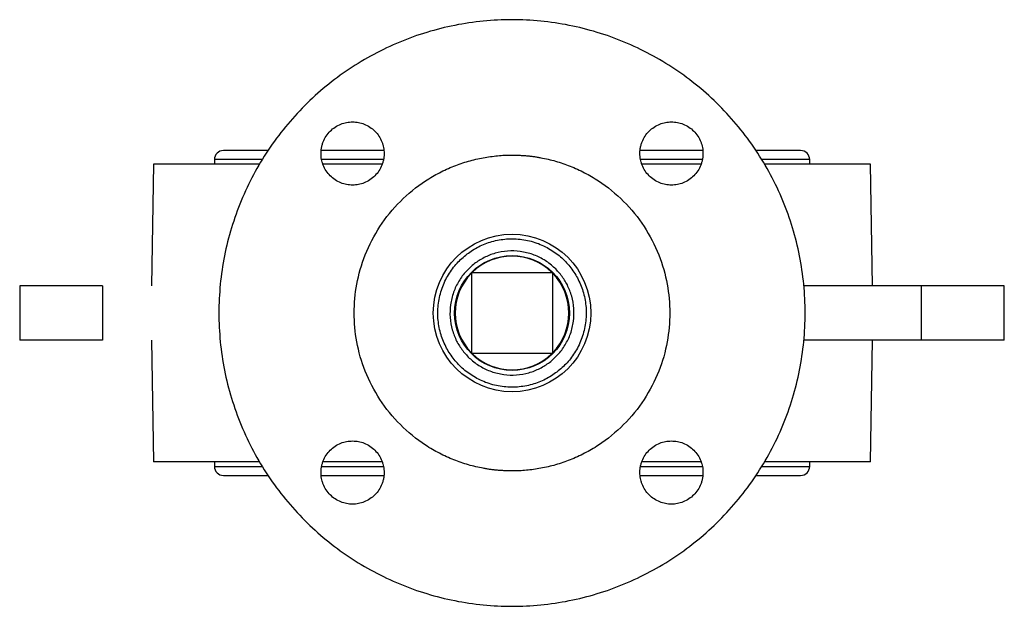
# Model space of a CAD drawing. Header units: millimetres. Extents: x 1371 to 1979, y 376 to 761.
# Tile 1 of 23: x 1514 to 1623, y 376 to 441. Entities that reach past the tile are written whole.
import ezdxf

# ---------------------------------------------------------------- set-up
doc = ezdxf.new("R2010")
doc.units = ezdxf.units.MM

msp = doc.modelspace()

# ---------------------------------------------------------------- linework, layer by layer
at = {"color": 7, "linetype": 'Continuous', "lineweight": 25}
for p, q in [((1541.4, 426.01), (1536.43, 426.01)), ((1554.15, 426.01), (1547.27, 426.01)), ((1589.54, 426.01), (1582.69, 426.01)), ((1600.43, 426.01), (1595.41, 426.01)), ((1535.43, 425.01), (1535.43, 424.51)), ((1601.43, 424.51), (1601.43, 425.01)), ((1528.68, 424.51), (1528.44, 411.01)), ((1540.39, 424.51), (1528.68, 424.51)), ((1553.99, 424.51), (1547.45, 424.51)), ((1589.37, 424.51), (1582.87, 424.51)), ((1608.18, 424.51), (1596.44, 424.51)), ((1608.41, 411.01), (1608.18, 424.51)), ((1563.93, 412.42), (1563.93, 403.6)), ((1564.02, 412.51), (1572.83, 412.51)), ((1572.93, 412.42), (1572.93, 403.6)), ((1513.84, 411.01), (1513.84, 405.01)), ((1523.03, 411.01), (1513.84, 411.01)), ((1523.03, 411.01), (1523.03, 405.01)), ((1613.82, 411.01), (1600.82, 411.01)), ((1613.82, 405.01), (1613.82, 411.01)), ((1623.01, 411.01), (1613.82, 411.01)), ((1623.01, 405.01), (1623.01, 411.01)), ((1523.03, 405.01), (1513.84, 405.01)), ((1528.44, 405.01), (1528.68, 391.51)), ((1613.82, 405.01), (1600.82, 405.01)), ((1608.18, 391.51), (1608.41, 405.01)), ((1623.01, 405.01), (1613.82, 405.01)), ((1572.83, 403.51), (1564.02, 403.51)), ((1540.41, 391.51), (1528.68, 391.51)), ((1535.43, 391.51), (1535.43, 391.01)), ((1554.01, 391.51), (1547.44, 391.51)), ((1589.4, 391.51), (1582.86, 391.51)), ((1608.18, 391.51), (1596.46, 391.51)), ((1601.43, 391.01), (1601.43, 391.51)), ((1536.43, 390.01), (1541.44, 390.01)), ((1547.31, 390.01), (1554.16, 390.01)), ((1582.7, 390.01), (1589.58, 390.01)), ((1595.45, 390.01), (1600.43, 390.01))]:
    msp.add_line(p, q, dxfattribs=at)
at = {"color": 8, "linetype": 'Continuous', "lineweight": 25}
for p, q in [((1540.74, 425.01), (1535.43, 425.01)), ((1554.09, 425.01), (1547.38, 425.01)), ((1589.5, 425.01), (1582.74, 425.01)), ((1601.43, 425.01), (1596.08, 425.01)), ((1535.43, 391.01), (1540.77, 391.01)), ((1547.35, 391.01), (1554.11, 391.01)), ((1582.76, 391.01), (1589.47, 391.01)), ((1596.11, 391.01), (1601.43, 391.01))]:
    msp.add_line(p, q, dxfattribs=at)
at = {"color": 7, "linetype": 'Continuous', "lineweight": 25}
for radius in [8.73, 6.37]:
    msp.add_circle((1568.43, 408.01), radius, dxfattribs=at)
for centre, radius, start, end in [((1536.43, 425.01), 1, 90, 180), ((1600.43, 425.01), 1, 0, 90), ((1568.43, 408.01), 6.3, 45.5847, 134.4153), ((1568.43, 408.01), 6.3, 135.5847, 224.4153), ((1568.43, 408.01), 6.3, 134.4153, 135.5847), ((1568.43, 408.01), 6.3, 44.4153, 45.5847), ((1568.43, 408.01), 6.3, 315.5847, 44.4153), ((1568.43, 408.01), 6.3, 224.4153, 225.5847), ((1568.43, 408.01), 6.3, 225.5847, 314.4153), ((1568.43, 408.01), 6.3, 314.4153, 315.5847), ((1536.43, 391.01), 1, 180, 270), ((1600.43, 391.01), 1, 270, 0)]:
    msp.add_arc(centre, radius, start, end, dxfattribs=at)
for points, knots in [([(1600.93, 408.01), (1600.93, 410.14), (1600.72, 412.26), (1599.89, 416.44), (1599.27, 418.48), (1597.64, 422.41), (1596.63, 424.3), (1594.27, 427.84), (1592.91, 429.49), (1589.9, 432.5), (1588.25, 433.85), (1584.71, 436.21), (1582.83, 437.22), (1578.9, 438.85), (1576.85, 439.47), (1572.68, 440.3), (1570.55, 440.51), (1566.3, 440.51), (1564.17, 440.3), (1560, 439.47), (1557.95, 438.85), (1554.02, 437.22), (1552.14, 436.21), (1548.6, 433.85), (1546.95, 432.5), (1543.94, 429.49), (1542.58, 427.84), (1540.22, 424.3), (1539.21, 422.41), (1537.59, 418.48), (1536.96, 416.44), (1536.13, 412.26), (1535.93, 410.14), (1535.93, 408.01)], [0, 0, 0, 0, 0.0625, 0.0625, 0.125, 0.125, 0.1875, 0.1875, 0.25, 0.25, 0.3125, 0.3125, 0.375, 0.375, 0.4375, 0.4375, 0.5, 0.5, 0.5625, 0.5625, 0.625, 0.625, 0.6875, 0.6875, 0.75, 0.75, 0.8125, 0.8125, 0.875, 0.875, 0.9375, 0.9375, 1, 1, 1, 1]), ([(1547.25, 425.69), (1547.25, 425.75), (1547.25, 425.88), (1547.27, 426.07), (1547.29, 426.25), (1547.33, 426.44), (1547.37, 426.62), (1547.43, 426.8), (1547.55, 427.14), (1547.8, 427.62), (1548.26, 428.18), (1548.81, 428.63), (1549.43, 428.96), (1550.09, 429.15), (1550.75, 429.21), (1551.41, 429.15), (1552.06, 428.96), (1552.68, 428.63), (1553.24, 428.18), (1553.69, 427.62), (1553.97, 427.1), (1554.11, 426.67), (1554.19, 426.34), (1554.24, 426.02), (1554.24, 425.8), (1554.25, 425.69)], [0, 0, 0, 0, 0.017281, 0.034439, 0.051524, 0.068585, 0.085673, 0.102838, 0.120132, 0.185086, 0.250089, 0.315043, 0.380046, 0.440006, 0.500014, 0.559974, 0.619983, 0.684937, 0.74994, 0.814894, 0.879897, 0.910049, 0.939937, 0.96983, 1, 1, 1, 1]), ([(1582.6, 425.69), (1582.6, 425.75), (1582.61, 425.88), (1582.62, 426.07), (1582.65, 426.25), (1582.68, 426.44), (1582.73, 426.62), (1582.78, 426.8), (1582.91, 427.14), (1583.16, 427.62), (1583.61, 428.18), (1584.17, 428.63), (1584.79, 428.96), (1585.44, 429.15), (1586.1, 429.21), (1586.76, 429.15), (1587.42, 428.96), (1588.04, 428.63), (1588.59, 428.18), (1589.05, 427.62), (1589.32, 427.1), (1589.47, 426.67), (1589.55, 426.34), (1589.59, 426.02), (1589.6, 425.8), (1589.6, 425.69)], [0, 0, 0, 0, 0.017281, 0.034439, 0.051524, 0.068585, 0.085673, 0.102838, 0.120132, 0.185086, 0.250089, 0.315043, 0.380046, 0.440006, 0.500014, 0.559974, 0.619983, 0.684937, 0.74994, 0.814894, 0.879897, 0.910049, 0.939937, 0.96983, 1, 1, 1, 1]), ([(1554.25, 425.69), (1554.25, 425.62), (1554.24, 425.5), (1554.23, 425.31), (1554.2, 425.12), (1554.17, 424.94), (1554.12, 424.76), (1554.07, 424.58), (1553.94, 424.24), (1553.69, 423.75), (1553.24, 423.2), (1552.68, 422.74), (1552.06, 422.42), (1551.41, 422.23), (1550.75, 422.17), (1550.09, 422.23), (1549.43, 422.42), (1548.81, 422.74), (1548.26, 423.2), (1547.8, 423.75), (1547.53, 424.28), (1547.38, 424.71), (1547.3, 425.03), (1547.26, 425.36), (1547.25, 425.58), (1547.25, 425.69)], [0, 0, 0, 0, 0.017281, 0.034439, 0.051524, 0.068585, 0.085673, 0.102838, 0.120132, 0.185086, 0.250089, 0.315043, 0.380046, 0.440006, 0.500014, 0.559974, 0.619983, 0.684937, 0.74994, 0.814894, 0.879897, 0.910049, 0.939937, 0.96983, 1, 1, 1, 1]), ([(1568.43, 390.51), (1568.29, 390.51), (1568.02, 390.51), (1567.62, 390.53), (1567.23, 390.55), (1566.83, 390.58), (1566.43, 390.62), (1566.03, 390.67), (1565.64, 390.73), (1564.82, 390.87), (1563.58, 391.16), (1561.95, 391.72), (1560.36, 392.44), (1558.3, 393.65), (1555.96, 395.55), (1553.69, 398.35), (1552.06, 401.48), (1551.13, 404.74), (1550.83, 408.01), (1551.13, 411.28), (1552.06, 414.54), (1553.69, 417.67), (1555.96, 420.47), (1558.3, 422.37), (1560.36, 423.58), (1561.95, 424.3), (1563.58, 424.86), (1564.95, 425.18), (1566.03, 425.35), (1566.83, 425.44), (1567.62, 425.5), (1568.16, 425.51), (1568.43, 425.51)], [0, 0, 0, 0, 0.007301, 0.014591, 0.021874, 0.029153, 0.036433, 0.043716, 0.051008, 0.058311, 0.089202, 0.120103, 0.152282, 0.18447, 0.250119, 0.315768, 0.380052, 0.441771, 0.500002, 0.558233, 0.619951, 0.684236, 0.749885, 0.815534, 0.847713, 0.879901, 0.910792, 0.941693, 0.956283, 0.970844, 0.985406, 1, 1, 1, 1]), ([(1568.43, 425.51), (1568.56, 425.51), (1568.83, 425.51), (1569.23, 425.49), (1569.63, 425.47), (1570.02, 425.44), (1570.42, 425.4), (1570.82, 425.35), (1571.21, 425.29), (1572.04, 425.15), (1573.27, 424.86), (1574.9, 424.3), (1576.49, 423.58), (1578.55, 422.37), (1580.89, 420.47), (1583.16, 417.67), (1584.79, 414.54), (1585.72, 411.28), (1586.02, 408.01), (1585.72, 404.74), (1584.79, 401.48), (1583.16, 398.35), (1580.89, 395.55), (1578.55, 393.65), (1576.49, 392.44), (1574.9, 391.72), (1573.27, 391.16), (1571.91, 390.84), (1570.82, 390.67), (1570.02, 390.58), (1569.23, 390.52), (1568.69, 390.51), (1568.43, 390.51)], [0, 0, 0, 0, 0.007301, 0.014591, 0.021874, 0.029153, 0.036433, 0.043716, 0.051008, 0.058311, 0.089202, 0.120103, 0.152282, 0.18447, 0.250119, 0.315768, 0.380052, 0.441771, 0.500002, 0.558233, 0.619951, 0.684236, 0.749885, 0.815534, 0.847713, 0.879901, 0.910792, 0.941693, 0.956283, 0.970844, 0.985406, 1, 1, 1, 1]), ([(1589.6, 425.69), (1589.6, 425.62), (1589.6, 425.5), (1589.58, 425.31), (1589.56, 425.12), (1589.52, 424.94), (1589.48, 424.76), (1589.42, 424.58), (1589.3, 424.24), (1589.05, 423.75), (1588.59, 423.2), (1588.04, 422.74), (1587.42, 422.42), (1586.76, 422.23), (1586.1, 422.17), (1585.44, 422.23), (1584.79, 422.42), (1584.17, 422.74), (1583.61, 423.2), (1583.16, 423.75), (1582.89, 424.28), (1582.74, 424.71), (1582.66, 425.03), (1582.61, 425.36), (1582.61, 425.58), (1582.6, 425.69)], [0, 0, 0, 0, 0.017281, 0.034439, 0.051524, 0.068585, 0.085673, 0.102838, 0.120132, 0.185086, 0.250089, 0.315043, 0.380046, 0.440006, 0.500014, 0.559974, 0.619983, 0.684937, 0.74994, 0.814894, 0.879897, 0.910049, 0.939937, 0.96983, 1, 1, 1, 1]), ([(1563.44, 414.55), (1563.85, 414.83), (1564.71, 415.42), (1566.2, 415.98), (1567.84, 416.27), (1569.53, 416.22), (1570.91, 415.89), (1571.94, 415.46), (1572.9, 414.95), (1573.96, 414.16), (1575, 413.03), (1575.82, 411.72), (1576.4, 410.23), (1576.69, 408.6), (1576.64, 406.91), (1576.3, 405.53), (1575.88, 404.49), (1575.36, 403.54), (1574.59, 402.47), (1573.8, 401.8), (1573.41, 401.47)], [0, 0, 0, 0, 0.058248, 0.119986, 0.18429, 0.249959, 0.315627, 0.347811, 0.380014, 0.441752, 0.5, 0.558248, 0.619986, 0.68429, 0.749959, 0.815627, 0.847811, 0.880014, 0.941752, 1, 1, 1, 1]), ([(1572.6, 402.54), (1572.92, 402.82), (1573.57, 403.38), (1574.36, 404.46), (1574.96, 405.71), (1575.29, 407.09), (1575.33, 408.5), (1575.09, 409.87), (1574.61, 411.11), (1573.92, 412.2), (1573.05, 413.15), (1571.98, 413.95), (1570.73, 414.54), (1569.35, 414.87), (1567.93, 414.92), (1566.57, 414.67), (1565.32, 414.2), (1564.6, 413.71), (1564.26, 413.48)], [0, 0, 0, 0, 0.058258, 0.120006, 0.18432, 0.25, 0.31568, 0.379994, 0.441742, 0.5, 0.558258, 0.620006, 0.68432, 0.75, 0.81568, 0.879994, 0.941742, 1, 1, 1, 1]), ([(1573.41, 401.47), (1573, 401.19), (1572.14, 400.6), (1570.65, 400.04), (1569.02, 399.75), (1567.32, 399.8), (1565.94, 400.13), (1564.91, 400.56), (1563.95, 401.07), (1562.89, 401.86), (1561.85, 402.99), (1561.03, 404.3), (1560.45, 405.79), (1560.16, 407.42), (1560.22, 409.11), (1560.55, 410.49), (1560.97, 411.53), (1561.49, 412.48), (1562.27, 413.55), (1563.05, 414.22), (1563.44, 414.55)], [0, 0, 0, 0, 0.058248, 0.119986, 0.18429, 0.249959, 0.315627, 0.347811, 0.380014, 0.441752, 0.5, 0.558248, 0.619986, 0.68429, 0.749959, 0.815627, 0.847811, 0.880014, 0.941752, 1, 1, 1, 1]), ([(1564.26, 413.48), (1563.94, 413.2), (1563.28, 412.64), (1562.49, 411.56), (1561.9, 410.31), (1561.56, 408.93), (1561.52, 407.52), (1561.76, 406.15), (1562.24, 404.91), (1562.93, 403.82), (1563.8, 402.87), (1564.87, 402.07), (1566.13, 401.48), (1567.5, 401.15), (1568.92, 401.1), (1570.28, 401.35), (1571.53, 401.82), (1572.25, 402.31), (1572.6, 402.54)], [0, 0, 0, 0, 0.058258, 0.120006, 0.18432, 0.25, 0.31568, 0.379994, 0.441742, 0.5, 0.558258, 0.620006, 0.68432, 0.75, 0.81568, 0.879994, 0.941742, 1, 1, 1, 1]), ([(1535.93, 408.01), (1535.93, 405.88), (1536.13, 403.76), (1536.96, 399.58), (1537.59, 397.54), (1539.21, 393.61), (1540.22, 391.72), (1542.58, 388.19), (1543.94, 386.53), (1546.95, 383.53), (1548.6, 382.17), (1552.14, 379.81), (1554.02, 378.8), (1557.95, 377.17), (1560, 376.55), (1564.17, 375.72), (1566.3, 375.51), (1570.55, 375.51), (1572.68, 375.72), (1576.85, 376.55), (1578.9, 377.17), (1582.83, 378.8), (1584.71, 379.81), (1588.25, 382.17), (1589.9, 383.53), (1592.91, 386.53), (1594.27, 388.19), (1596.63, 391.72), (1597.64, 393.61), (1599.27, 397.54), (1599.89, 399.58), (1600.72, 403.76), (1600.93, 405.88), (1600.93, 408.01)], [0, 0, 0, 0, 0.0625, 0.0625, 0.125, 0.125, 0.1875, 0.1875, 0.25, 0.25, 0.3125, 0.3125, 0.375, 0.375, 0.4375, 0.4375, 0.5, 0.5, 0.5625, 0.5625, 0.625, 0.625, 0.6875, 0.6875, 0.75, 0.75, 0.8125, 0.8125, 0.875, 0.875, 0.9375, 0.9375, 1, 1, 1, 1]), ([(1547.25, 390.33), (1547.25, 390.4), (1547.25, 390.52), (1547.27, 390.71), (1547.29, 390.9), (1547.33, 391.08), (1547.37, 391.26), (1547.43, 391.44), (1547.55, 391.79), (1547.8, 392.27), (1548.26, 392.82), (1548.81, 393.28), (1549.43, 393.6), (1550.09, 393.79), (1550.75, 393.85), (1551.41, 393.79), (1552.06, 393.6), (1552.68, 393.28), (1553.24, 392.82), (1553.69, 392.27), (1553.97, 391.74), (1554.11, 391.31), (1554.19, 390.99), (1554.24, 390.66), (1554.24, 390.44), (1554.25, 390.33)], [0, 0, 0, 0, 0.017281, 0.034439, 0.051524, 0.068585, 0.085673, 0.102838, 0.120132, 0.185086, 0.250089, 0.315043, 0.380046, 0.440006, 0.500014, 0.559974, 0.619983, 0.684937, 0.74994, 0.814894, 0.879897, 0.910049, 0.939937, 0.96983, 1, 1, 1, 1]), ([(1582.6, 390.33), (1582.6, 390.4), (1582.61, 390.52), (1582.62, 390.71), (1582.65, 390.9), (1582.68, 391.08), (1582.73, 391.26), (1582.78, 391.44), (1582.91, 391.79), (1583.16, 392.27), (1583.61, 392.82), (1584.17, 393.28), (1584.79, 393.6), (1585.44, 393.79), (1586.1, 393.85), (1586.76, 393.79), (1587.42, 393.6), (1588.04, 393.28), (1588.59, 392.82), (1589.05, 392.27), (1589.32, 391.74), (1589.47, 391.31), (1589.55, 390.99), (1589.59, 390.66), (1589.6, 390.44), (1589.6, 390.33)], [0, 0, 0, 0, 0.017281, 0.034439, 0.051524, 0.068585, 0.085673, 0.102838, 0.120132, 0.185086, 0.250089, 0.315043, 0.380046, 0.440006, 0.500014, 0.559974, 0.619983, 0.684937, 0.74994, 0.814894, 0.879897, 0.910049, 0.939937, 0.96983, 1, 1, 1, 1]), ([(1554.25, 390.33), (1554.25, 390.27), (1554.24, 390.14), (1554.23, 389.96), (1554.2, 389.77), (1554.17, 389.58), (1554.12, 389.4), (1554.07, 389.22), (1553.94, 388.88), (1553.69, 388.4), (1553.24, 387.84), (1552.68, 387.39), (1552.06, 387.06), (1551.41, 386.87), (1550.75, 386.81), (1550.09, 386.87), (1549.43, 387.06), (1548.81, 387.39), (1548.26, 387.84), (1547.8, 388.4), (1547.53, 388.92), (1547.38, 389.36), (1547.3, 389.68), (1547.26, 390), (1547.25, 390.22), (1547.25, 390.33)], [0, 0, 0, 0, 0.017281, 0.034439, 0.051524, 0.068585, 0.085673, 0.102838, 0.120132, 0.185086, 0.250089, 0.315043, 0.380046, 0.440006, 0.500014, 0.559974, 0.619983, 0.684937, 0.74994, 0.814894, 0.879897, 0.910049, 0.939937, 0.96983, 1, 1, 1, 1]), ([(1589.6, 390.33), (1589.6, 390.27), (1589.6, 390.14), (1589.58, 389.96), (1589.56, 389.77), (1589.52, 389.58), (1589.48, 389.4), (1589.42, 389.22), (1589.3, 388.88), (1589.05, 388.4), (1588.59, 387.84), (1588.04, 387.39), (1587.42, 387.06), (1586.76, 386.87), (1586.1, 386.81), (1585.44, 386.87), (1584.79, 387.06), (1584.17, 387.39), (1583.61, 387.84), (1583.16, 388.4), (1582.89, 388.92), (1582.74, 389.36), (1582.66, 389.68), (1582.61, 390), (1582.61, 390.22), (1582.6, 390.33)], [0, 0, 0, 0, 0.017281, 0.034439, 0.051524, 0.068585, 0.085673, 0.102838, 0.120132, 0.185086, 0.250089, 0.315043, 0.380046, 0.440006, 0.500014, 0.559974, 0.619983, 0.684937, 0.74994, 0.814894, 0.879897, 0.910049, 0.939937, 0.96983, 1, 1, 1, 1])]:
    msp.add_open_spline(points, degree=3, knots=knots, dxfattribs=at)

doc.saveas('drawing.dxf')
